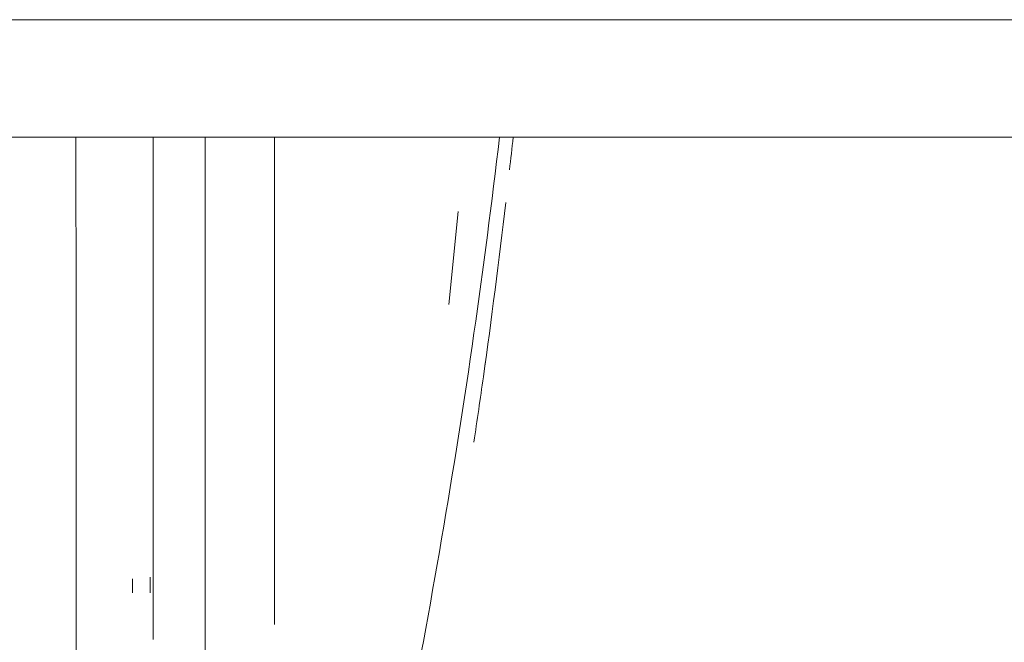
# Model space of a CAD drawing. Header units: metres. Extents: x 1.7 to 42.3, y -72.9 to -47.6.
# Tile 14 of 216: x 7.285 to 7.452, y -70.323 to -70.217. Entities that reach past the tile are written whole.
import ezdxf

# ---------------------------------------------------------------- set-up
doc = ezdxf.new("R2010")
doc.units = ezdxf.units.M
doc.layers.add('A-GENM', color=7, linetype='Continuous', lineweight=18)
doc.layers.add('I-FURN', color=7, linetype='Continuous', lineweight=18)

# ---------------------------------------------------------------- blocks, each defined once
blk = doc.blocks.new('FDE_CJU03_ConjuntoUsoMúltiplo_1mesa4cadeiras - CJU03_ConjuntoUsoMúltiplo_01mesa04cadeiras-5394098-2PAV - FRIGORÍFICA')
at = {"layer": 'I-FURN', "color": 253, "true_color": 0xaaaaaa}
for p, q in [((0.3368750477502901, -0.07731911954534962), (0.3210506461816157, -0.07571171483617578)), ((0.3914396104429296, -0.1070005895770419), (0.3083329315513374, -0.1070005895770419)), ((0.3083329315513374, -0.1277005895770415), (0.394003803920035, -0.1277005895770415))]:
    blk.add_line(p, q, dxfattribs=at)
at = {"layer": 'I-FURN', "color": 253, "true_color": 0xaaaaaa, "flags": 128}
for points in [[(0.3833298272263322, -0.1282005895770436), (0.3837929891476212, -0.1282005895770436), (0.3842249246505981, -0.1282005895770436), (0.3846249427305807, -0.1282005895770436), (0.3849924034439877, -0.1282005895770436), (0.3853267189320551, -0.1282005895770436), (0.3856273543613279, -0.1282005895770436), (0.3858938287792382, -0.1282005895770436), (0.386048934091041, -0.1282005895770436)], [(0.386048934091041, -0.1312005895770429), (0.3858049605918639, -0.1312005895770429), (0.3855265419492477, -0.1312005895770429), (0.3852141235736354, -0.1312005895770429), (0.3848682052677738, -0.1312005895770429), (0.3844893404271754, -0.1312005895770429), (0.3840781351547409, -0.1312005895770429), (0.3836352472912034, -0.1312005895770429)], [(0.4656709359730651, -0.140850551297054), (0.4461039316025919, -0.1408505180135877), (0.4103895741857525, -0.1408504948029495), (0.3746919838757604, -0.1408506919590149), (0.3390208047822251, -0.1408505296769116), (0.3083316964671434, -0.1408517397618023)]]:
    blk.add_lwpolyline(points, dxfattribs=at)
at = {"layer": 'I-FURN', "color": 253, "true_color": 0xaaaaaa}
for points in [[(0.3139524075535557, -0.06696794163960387), (0.3120937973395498, -0.06675869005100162), (0.3102347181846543, -0.06655344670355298), (0.3083751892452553, -0.06635221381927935)], [(0.308375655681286, -0.06635217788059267), (0.3102356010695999, -0.06655345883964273), (0.3120950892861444, -0.06675875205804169), (0.313954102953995, -0.06696805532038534)]]:
    blk.add_open_spline(points, degree=3, dxfattribs=at)
for points, knots in [([(0.308340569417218, -0.0686704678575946), (0.3195062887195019, -0.06997502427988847), (0.3541182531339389, -0.0744800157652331), (0.3885310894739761, -0.08038805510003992), (0.411736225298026, -0.08499983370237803)], [0.5902405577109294, 0.5902405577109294, 0.5902405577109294, 0.5902405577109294, 0.7222222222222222, 1, 1, 1, 1]), ([(0.3195033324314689, -0.06760490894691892), (0.3294232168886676, -0.06876495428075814), (0.3430413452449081, -0.07051677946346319), (0.3566279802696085, -0.072483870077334), (0.3603291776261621, -0.07303606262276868)], [0.6330562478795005, 0.6330562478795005, 0.6330562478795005, 0.6330562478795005, 0.75, 0.7938251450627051, 0.7938251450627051, 0.7938251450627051, 0.7938251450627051]), ([(0.3603290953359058, -0.07303599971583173), (0.3566272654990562, -0.07248371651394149), (0.3430409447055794, -0.07051670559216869), (0.3294228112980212, -0.06876494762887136), (0.3195037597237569, -0.06760502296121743)], [0.2061682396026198, 0.2061682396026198, 0.2061682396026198, 0.2061682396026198, 0.25, 0.3669297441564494, 0.3669297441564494, 0.3669297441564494, 0.3669297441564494]), ([(0.3083315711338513, -0.1188502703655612), (0.3146581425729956, -0.1188502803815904), (0.3487157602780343, -0.1188504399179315), (0.3828096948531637, -0.1188514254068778), (0.410591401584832, -0.1188503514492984)], [0.5906035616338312, 0.5906035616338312, 0.5906035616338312, 0.5906035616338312, 0.6666666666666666, 1, 1, 1, 1])]:
    blk.add_open_spline(points, degree=3, knots=knots, dxfattribs=at)
blk = doc.blocks.new('Led_Stripe_11805 - Led_Stripe_11805-8047500-2PAV - FRIGORÍFICA')
at = {"layer": 'A-GENM', "color": 253, "true_color": 0xaaaaaa}
for p, q in [((-0.9999999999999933, 0.00999999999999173), (1.000000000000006, 0.009999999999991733)), ((1.000000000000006, -0.01000000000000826), (-0.9999999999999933, -0.01000000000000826))]:
    blk.add_line(p, q, dxfattribs=at)
blk = doc.blocks.new('4 GRE - ESCOLA DE CINEMA E AUDIOVISUAL CINE REX R07_rvt-1-2PAV - FRIGORÍFICA')
at = {"layer": 'A-GENM', "color": 253, "lineweight": 18, "true_color": 0xaaaaaa, "extrusion": (0, 0, -1), "rotation": 180}
blk.add_blockref('Led_Stripe_11805 - Led_Stripe_11805-8047500-2PAV - FRIGORÍFICA', (-7.426937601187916, -70.2265552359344), dxfattribs=at)
at = {"layer": 'I-FURN', "color": 253, "lineweight": 18, "true_color": 0xaaaaaa, "rotation": 270.0000000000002}
blk.add_blockref('FDE_CJU03_ConjuntoUsoMúltiplo_1mesa4cadeiras - CJU03_ConjuntoUsoMúltiplo_01mesa04cadeiras-5394098-2PAV - FRIGORÍFICA', (7.434994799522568, -69.92822230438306), dxfattribs=at)

msp = doc.modelspace()

# ---------------------------------------------------------------- block references
at = {"lineweight": 5}
msp.add_blockref('4 GRE - ESCOLA DE CINEMA E AUDIOVISUAL CINE REX R07_rvt-1-2PAV - FRIGORÍFICA', (0, 0), dxfattribs=at)

doc.saveas('drawing.dxf')
